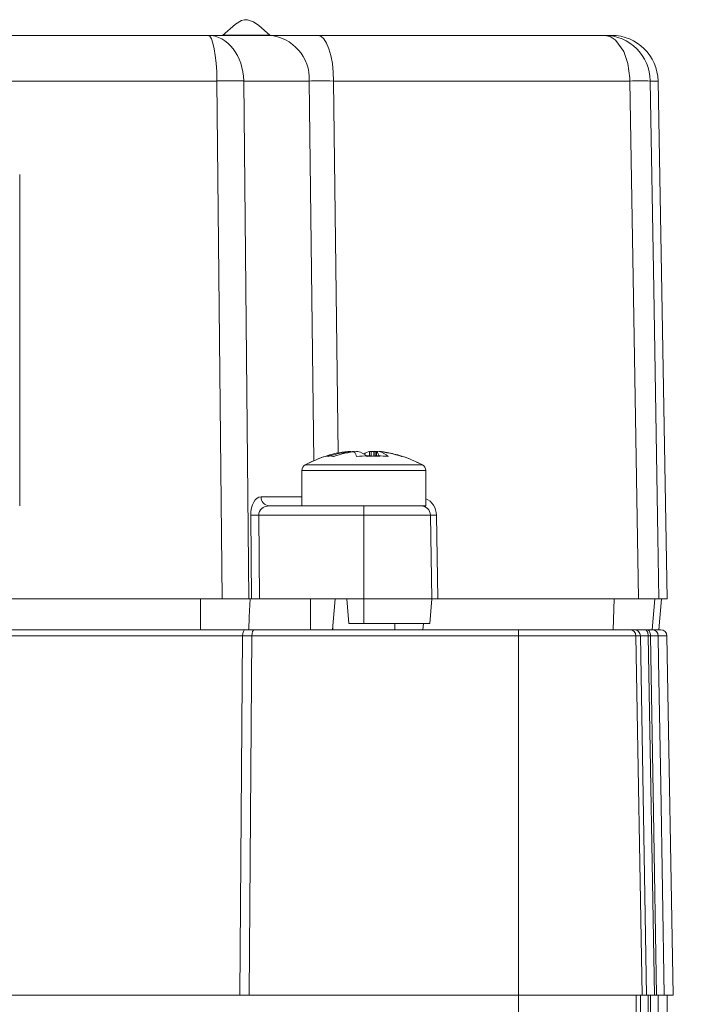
# Model space of a CAD drawing. Header units: millimetres. Extents: x 5 to 415, y 5 to 292.
# Tile 32 of 40: x 364 to 386, y 133 to 165. Entities that reach past the tile are written whole.
import ezdxf

# ---------------------------------------------------------------- set-up
doc = ezdxf.new("R2010")
doc.units = ezdxf.units.MM
doc.styles.add('SLDTEXTSTYLE0', font='TXT', dxfattribs={"width": 0.75})
doc.dimstyles.new('SLDDIMSTYLE2', dxfattribs={"dimtxt": 3.5, "dimasz": 3.302, "dimexe": 0, "dimexo": 0.0625, "dimgap": 0.875, "dimtad": 1, "dimrnd": 1e-09, "dimzin": 12, "dimdsep": 46, "dimtxsty": 'SLDTEXTSTYLE0', "dimsah": 1, "dimcen": 0.09, "dimadec": 0, "dimazin": 3, "dimtfac": 1, "dimtdec": 1, "dimtmove": 0, "dimatfit": 0, "dimfxl": 1, "dimfrac": 2, "dimtolj": 1, "dimtzin": 12, "dimarcsym": 0})

# ---------------------------------------------------------------- blocks, each defined once
blk = doc.blocks.new('*D16')
at = {"color": 7, "linetype": 'Continuous', "lineweight": 0}
for p, q in [((393.749, 127.533), (393.749, 133.883)), ((380.927, 127.533), (394.749, 127.533)), ((393.749, 127.533), (393.749, 107.533)), ((380.927, 107.533), (394.749, 107.533)), ((393.749, 107.533), (393.749, 101.183))]:
    blk.add_line(p, q, dxfattribs=at)
for points in [[(393.749, 127.533), (394.257, 130.835), (393.241, 130.835)], [(393.749, 107.533), (393.241, 104.231), (394.257, 104.231)]]:
    blk.add_solid(points, dxfattribs=at)
at = {"color": 7, "linetype": 'Continuous', "lineweight": 0, "insert": (389.237, 114.408), "char_height": 3.5, "attachment_point": 1, "rotation": 90, "style": 'SLDTEXTSTYLE0'}
blk.add_mtext('20', dxfattribs=at)

msp = doc.modelspace()

# ---------------------------------------------------------------- linework, layer by layer
at = {"color": 7, "linetype": 'Continuous', "lineweight": 15}
for p, q in [((345.711, 164.133), (369.642, 164.133)), ((371.618, 164.133), (369.642, 164.133)), ((370.127, 164.143), (370.127, 164.133)), ((371.618, 164.133), (373.19, 164.133)), ((371.627, 164.133), (371.627, 164.143)), ((382.452, 164.133), (373.19, 164.133)), ((382.685, 164.133), (382.452, 164.133)), ((384.477, 145.933), (384.185, 162.659)), ((363.558, 148.937), (363.558, 159.635)), ((374.157, 150.687), (374.231, 150.695)), ((374.181, 150.695), (374.16, 150.695)), ((374.16, 150.695), (374.16, 150.676)), ((374.181, 150.679), (374.181, 150.695)), ((374.263, 150.695), (374.231, 150.695)), ((374.231, 150.695), (374.231, 150.686)), ((374.263, 150.69), (374.263, 150.695)), ((374.314, 150.695), (374.354, 150.695)), ((374.438, 150.695), (374.487, 150.695)), ((374.915, 150.695), (374.867, 150.695)), ((374.867, 150.695), (374.867, 150.546)), ((374.915, 150.695), (374.99, 150.686)), ((374.915, 150.546), (374.915, 150.695)), ((374.99, 150.686), (374.999, 150.695)), ((375.04, 150.695), (374.999, 150.695)), ((374.999, 150.695), (374.999, 150.545)), ((375.04, 150.695), (375.09, 150.69)), ((375.04, 150.546), (375.04, 150.695)), ((375.09, 150.695), (375.122, 150.695)), ((375.09, 150.547), (375.09, 150.695)), ((375.172, 150.695), (375.193, 150.695)), ((375.172, 150.69), (375.172, 150.695)), ((372.677, 150.08), (372.677, 148.933)), ((376.677, 148.933), (376.677, 150.08)), ((363.558, 148.937), (363.558, 148.933)), ((371.619, 148.933), (373.924, 148.933)), ((373.924, 148.933), (376.677, 148.933)), ((376.829, 148.638), (376.877, 145.933)), ((345.254, 145.933), (370.099, 145.933)), ((370.099, 145.933), (370.965, 145.933)), ((371.052, 145.933), (370.965, 145.933)), ((371.312, 145.933), (371.052, 145.933)), ((374.677, 145.933), (371.312, 145.933)), ((373.666, 144.933), (373.753, 145.933)), ((374.127, 145.933), (374.197, 145.133)), ((376.877, 145.933), (374.677, 145.933)), ((376.807, 145.133), (376.877, 145.933)), ((377.074, 145.933), (376.877, 145.933)), ((383.559, 145.933), (377.074, 145.933)), ((383.559, 145.933), (384.216, 145.933)), ((384.214, 144.933), (384.302, 145.933)), ((384.477, 145.933), (384.216, 145.933)), ((373.677, 145.057), (373.677, 144.933)), ((374.677, 145.133), (374.197, 145.133)), ((374.677, 145.133), (376.807, 145.133)), ((375.677, 144.933), (375.677, 145.133)), ((376.589, 144.933), (376.607, 145.133)), ((344.51, 144.933), (370.843, 144.933)), ((370.761, 144.737), (370.677, 133.133)), ((370.843, 144.933), (371.143, 144.933)), ((371.061, 144.737), (370.977, 133.133)), ((371.143, 144.933), (379.677, 144.933)), ((379.677, 144.933), (383.272, 144.933)), ((383.272, 144.933), (383.419, 144.933)), ((383.419, 144.933), (383.769, 144.933)), ((383.769, 144.933), (383.843, 144.933)), ((383.843, 144.933), (383.993, 144.933)), ((383.993, 144.933), (384.274, 144.933)), ((384.677, 133.133), (384.474, 144.737)), ((344.577, 133.133), (370.777, 133.133)), ((370.777, 133.133), (370.977, 133.133)), ((370.977, 133.133), (379.677, 133.133)), ((379.677, 133.133), (383.675, 133.133)), ((383.675, 133.133), (383.818, 133.133)), ((384.068, 133.133), (383.818, 133.133)), ((384.068, 133.133), (384.139, 133.133)), ((384.139, 133.133), (384.195, 133.133)), ((384.389, 133.133), (384.139, 133.133)), ((384.389, 133.133), (384.677, 133.133)), ((384.477, 132.533), (384.477, 133.133))]:
    msp.add_line(p, q, dxfattribs=at)
at = {"color": 7, "linetype": 'Continuous', "lineweight": 0}
for p, q in [((369.931, 162.659), (345.422, 162.659)), ((369.931, 162.659), (370.099, 145.933)), ((370.965, 145.933), (370.797, 162.659)), ((370.797, 162.659), (372.917, 162.659)), ((372.917, 162.659), (373.063, 150.393)), ((373.846, 150.645), (373.703, 162.659)), ((373.703, 162.659), (383.277, 162.659)), ((383.934, 162.659), (384.185, 162.659)), ((372.782, 150.256), (376.571, 150.256)), ((372.677, 150.08), (376.677, 150.08)), ((371.359, 149.228), (372.677, 149.228)), ((374.677, 148.638), (374.677, 148.933)), ((371.052, 145.933), (371.025, 148.638)), ((371.284, 148.638), (371.312, 145.933)), ((374.677, 148.638), (371.284, 148.638)), ((374.677, 148.638), (374.677, 145.933)), ((376.829, 148.638), (374.677, 148.638)), ((377.027, 148.638), (377.074, 145.933)), ((369.404, 144.933), (369.404, 145.933)), ((372.953, 144.933), (372.953, 145.933)), ((374.677, 145.133), (374.677, 145.933)), ((382.738, 144.933), (382.768, 145.933)), ((383.995, 144.933), (384.082, 145.933)), ((370.761, 144.737), (344.593, 144.737)), ((371.061, 144.737), (370.761, 144.737)), ((379.677, 144.737), (371.061, 144.737)), ((379.677, 144.737), (379.677, 144.933)), ((379.677, 144.737), (379.677, 133.133)), ((383.472, 144.737), (379.677, 144.737)), ((383.472, 144.737), (383.675, 133.133)), ((383.619, 144.737), (383.472, 144.737)), ((383.818, 133.133), (383.619, 144.737)), ((383.869, 144.737), (384.068, 133.133)), ((383.943, 144.737), (383.869, 144.737)), ((384.474, 144.737), (384.192, 144.737)), ((379.677, 133.133), (379.677, 132.533)), ((383.475, 133.133), (383.475, 132.533)), ((383.621, 132.533), (383.621, 133.133)), ((383.871, 133.133), (383.871, 132.533)), ((383.945, 132.533), (383.945, 133.133)), ((384.195, 133.133), (384.195, 132.533))]:
    msp.add_line(p, q, dxfattribs=at)
at = {"color": 7, "linetype": 'Continuous', "lineweight": 15, "flags": 128}
for points in [[(371.636, 164.135), (371.291, 164.448), (371.109, 164.573), (370.922, 164.64), (370.826, 164.639), (370.729, 164.613), (370.529, 164.499), (370.113, 164.13)], [(371.627, 164.143), (371.584, 164.143), (371.462, 164.143), (371.274, 164.143), (371.041, 164.143), (370.79, 164.143), (370.548, 164.143), (370.343, 164.143), (370.199, 164.143), (370.131, 164.143), (370.136, 164.143)], [(370.959, 144.933), (370.978, 145.347), (371.004, 145.933)]]:
    msp.add_lwpolyline(points, dxfattribs=at)
at = {"color": 7, "linetype": 'Continuous', "lineweight": 0, "flags": 128}
for points in [[(373.703, 162.659), (373.691, 162.948), (373.661, 163.225), (373.613, 163.48), (373.549, 163.703), (373.472, 163.886), (373.384, 164.021), (373.289, 164.105), (373.19, 164.133)], [(383.277, 162.659), (383.275, 162.749), (383.211, 163.222), (383.077, 163.614), (382.826, 163.971), (382.802, 163.992), (382.637, 164.095), (382.457, 164.133), (382.452, 164.133)], [(383.277, 162.659), (383.406, 155.026), (383.559, 145.933)], [(384.216, 145.933), (384.182, 147.933), (384.047, 155.931), (383.934, 162.659)], [(383.869, 144.737), (383.866, 144.775), (383.861, 144.812), (383.851, 144.846), (383.839, 144.876), (383.824, 144.9), (383.807, 144.918), (383.788, 144.929), (383.769, 144.933)], [(383.943, 144.737), (383.941, 144.775), (383.935, 144.812), (383.926, 144.846), (383.913, 144.876), (383.898, 144.9), (383.881, 144.918), (383.862, 144.929), (383.843, 144.933)], [(384.139, 133.133), (384.04, 139.031), (383.943, 144.737)], [(384.192, 144.737), (384.206, 143.933), (384.274, 139.934), (384.389, 133.133)]]:
    msp.add_lwpolyline(points, dxfattribs=at)
at = {"color": 7, "linetype": 'Continuous', "lineweight": 0}
for centre, radius, start, end in [((371.512, 162.731), 1.406, 357.0889, 85.6889), ((370.364, 129.047), 33.616, 89.262, 90.738), ((383.606, 149.597), 13.066, 88.5602, 91.4398), ((371.64, 149.214), 0.281, 177.0889, 265.6889), ((376.427, 148.628), 0.6, 1, 65.4004), ((371.155, 158.722), 10.085, 269.262, 270.738), ((376.928, 152.072), 3.435, 268.354, 271.646), ((383.272, 144.733), 0.2, 0.9854, 89.986), ((383.419, 144.733), 0.2, 0.9854, 89.986), ((384.068, 131.382), 13.356, 89.4653, 90.5347), ((383.992, 144.733), 0.2, 0.9587, 89.9605)]:
    msp.add_arc(centre, radius, start, end, dxfattribs=at)
at = {"color": 7, "linetype": 'Continuous', "lineweight": 15}
for centre, radius, start, end in [((382.446, 162.645), 1.489, 0.568, 89.732), ((382.685, 162.633), 1.5, 1, 90), ((374.677, 146.733), 4, 104.2557, 118.2737), ((374.677, 146.733), 4, 107.6586, 118.2737), ((374.542, 147.259), 3.457, 96.3426, 108.8334), ((373.565, 149.917), 0.629, 77.2413, 102.7587), ((373.479, 150.463), 0.0832, 55.1146, 100.8941), ((374.718, 146.78), 3.936, 95.9025, 107.6262), ((374.82, 147.259), 3.457, 96.3426, 108.8334), ((374.032, 150.415), 0.427, 15.8031, 40.9942), ((374.811, 146.187), 4.36, 85.1621, 94.8379), ((374.262, 149.935), 0.792, 48.767, 73.5285), ((375.063, 150.002), 0.72, 105.8328, 122.453), ((375.127, 146.754), 3.793, 84.8129, 95.1871), ((374.767, 150.415), 0.427, 15.8031, 40.9942), ((374.718, 146.78), 3.936, 72.3738, 84.0975), ((374.948, 149.935), 0.792, 48.767, 73.5285), ((374.813, 147.27), 3.446, 75.7384, 83.6682), ((374.677, 146.733), 4, 61.7263, 75.7443), ((374.677, 146.733), 4, 61.7263, 72.3414), ((375.877, 150.505), 0.0414, 38.8178, 72.0954), ((372.877, 150.08), 0.2, 118.2737, 180), ((376.477, 150.08), 0.2, 0, 61.7263), ((376.529, 148.633), 0.3, 1, 90), ((384.274, 144.733), 0.2, 1, 90)]:
    msp.add_arc(centre, radius, start, end, dxfattribs=at)
at = {"color": 7, "linetype": 'Continuous', "lineweight": 0}
for centre, major_axis, ratio, start_param, end_param in [((369.642, 162.633), (0, 1.5), 0.19245, 4.729842, 6.283185), ((369.642, 162.633), (0, 1.5), 0.7698, 4.729842, 6.283185), ((374.216, 162.633), (1.5, -0.018), 0.014219, 1.920342, 2.618363), ((371.371, 148.628), (-0.018, 0.6), 0.576999, 6.265748, 7.819091), ((371.631, 148.633), (0.345, -0.041), 0.861883, 1.707602, 3.260945), ((384.119, 144.733), (0.5, -0.003), 0.004101, 2.094666, 3.110107)]:
    msp.add_ellipse(centre, major_axis=major_axis, ratio=ratio, start_param=start_param, end_param=end_param, dxfattribs=at)
at = {"color": 7, "linetype": 'Continuous', "lineweight": 15}
for centre in [(370.843, 144.733), (371.143, 144.733)]:
    msp.add_ellipse(centre, major_axis=(0, 0.2), ratio=0.414214, start_param=0, end_param=1.553343, dxfattribs=at)

# ---------------------------------------------------------------- dimensions: what is measured, and where the dimension line sits
at = {"color": 7, "linetype": 'Continuous', "lineweight": 0}
dim = msp.add_linear_dim(base=(393.749, 107.533), p1=(379.927, 127.533), p2=(379.927, 107.533), angle=90, dimstyle='SLDDIMSTYLE2', dxfattribs=at)
dim.commit()
dim.dimension.update_dxf_attribs({"geometry": '*D16', "text_midpoint": (393.749, 116.993), "dimtype": 160})

doc.saveas('drawing.dxf')
